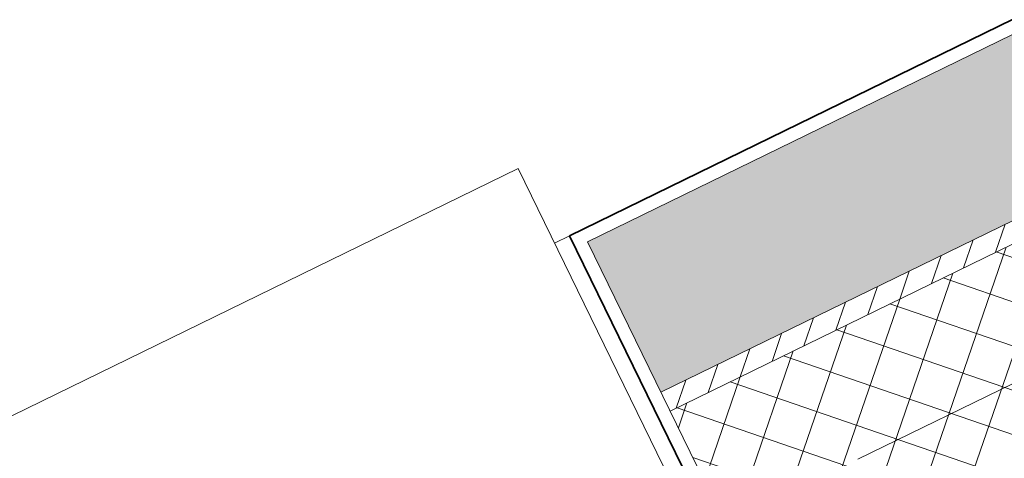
# Model space of a CAD drawing. Extents: x 6414462 to 20492237, y 5756825 to 17376351.
# Tile 65 of 127: x 6497760.464 to 6497761.053, y 5809741.62 to 5809741.882. Entities that reach past the tile are written whole.
import ezdxf

# ---------------------------------------------------------------- set-up
doc = ezdxf.new("R2010")
doc.units = 0
doc.linetypes.add('Linia siatki', pattern=[2.2224999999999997, 1.27, -0.3174999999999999, 0.3174999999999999, -0.3174999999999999])
for name, color, linetype, lineweight in [('A-GLAZ', 7, 'Continuous', 5), ('A-WALL', 7, 'Continuous', 35), ('A-WALL-PATT', 7, 'Continuous', 35), ('S-GRID', 7, 'Continuous', 5)]:
    doc.layers.add(name, color=color, linetype=linetype, lineweight=lineweight)

# ---------------------------------------------------------------- blocks, each defined once
blk = doc.blocks.new('Windows_S9000-Double-Vent-Window-with-Sashbars - O3 Windows_S9000-Double-Vent-Window-with-Sashbars 2-9090698-__-00_00 Przyziemie PB')
at = {"layer": 'A-GLAZ'}
for p, q in [((-68.99999999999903, -23.35000000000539), (-68.99999999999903, -1.950000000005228)), ((69.00000000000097, -23.35000000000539), (-68.99999999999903, -23.35000000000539))]:
    blk.add_line(p, q, dxfattribs=at)

msp = doc.modelspace()

# ---------------------------------------------------------------- hatches: boundary and pattern name
at = {"layer": 'A-WALL-PATT', "lineweight": 5}
h = msp.add_hatch(dxfattribs=at)
h.set_pattern_fill('FP_7', color=256, scale=0.01, angle=26.03236155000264, style=0, pattern_type=2)
h.set_pattern_definition([(26.03236155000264, (6497475.582077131, 5808865.1573733), (0.01535980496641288, 0.02280471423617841), [0.01587, -0.03175]), (146.0323615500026, (6497475.582077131, 5808865.1573733), (-0.02742936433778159, 0.001899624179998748), [0.01586999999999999, -0.03174999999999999]), (86.03236155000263, (6497475.582077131, 5808865.1573733), (-0.0120695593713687, 0.02470433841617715), [0, -0.03175, 0.01587, 0])])
h.paths.add_polyline_path([(6497756.43652991, 5809739.504544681), (6497756.392642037, 5809739.594399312), (6497755.004387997, 5809738.916331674), (6497755.048275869, 5809738.826477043), (6497756.403179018, 5809739.488255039)])
h.paths.add_polyline_path([(6497758.194086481, 5809740.362991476), (6497759.575152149, 5809741.037548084), (6497759.531264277, 5809741.127402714), (6497758.150198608, 5809740.452846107), (6497758.16537297, 5809740.421778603)])
h.paths.add_polyline_path([(6497752.358926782, 5809737.512913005), (6497753.775934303, 5809738.205024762), (6497753.732046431, 5809738.294879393), (6497752.315038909, 5809737.602767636), (6497752.358150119, 5809737.51450312)])
h.paths.add_polyline_path([(6497762.25326941, 5809742.345626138), (6497762.354355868, 5809742.394999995), (6497762.310351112, 5809742.484797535), (6497760.803605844, 5809741.748854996), (6497760.847493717, 5809741.659000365), (6497762.118487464, 5809742.279794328)])
h = msp.add_hatch(dxfattribs=at)
h.set_pattern_fill('FP_8', color=256, scale=0.01, angle=26.03236155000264, style=0, pattern_type=2)
h.set_pattern_definition([(71.03236155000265, (6497475.582077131, 5808865.1573733), (-0.01418553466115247, 0.004875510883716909), [])])
h.paths.add_polyline_path([(6497752.576413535, 5809737.605229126), (6497753.781420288, 5809738.193792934), (6497753.775934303, 5809738.205024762), (6497752.370158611, 5809737.518398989), (6497752.375644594, 5809737.507167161), (6497752.566585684, 5809737.60042889)])
h.paths.add_polyline_path([(6497755.053761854, 5809738.815245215), (6497756.442015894, 5809739.493312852), (6497756.43652991, 5809739.504544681), (6497755.048275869, 5809738.826477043)])
h.paths.add_polyline_path([(6497761.870493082, 5809742.144754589), (6497762.269987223, 5809742.339880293), (6497762.264501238, 5809742.351112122), (6497760.847493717, 5809741.659000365), (6497760.852979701, 5809741.647768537), (6497761.443727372, 5809741.936308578)])
h.paths.add_polyline_path([(6497758.199572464, 5809740.351759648), (6497759.580638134, 5809741.026316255), (6497759.575152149, 5809741.037548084), (6497758.194086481, 5809740.362991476)])
h = msp.add_hatch(dxfattribs=at)
h.set_pattern_fill('FP_9', color=256, scale=0.01, angle=26.03236155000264, style=0, pattern_type=2)
h.set_pattern_definition([(71.03236155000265, (6497475.582077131, 5808865.1573733), (-0.02364255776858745, 0.008125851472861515), []), (161.0323615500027, (6497475.582077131, 5808865.1573733), (-0.008125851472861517, -0.02364255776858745), [])])
h.paths.add_polyline_path([(6497752.587490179, 5809737.443703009), (6497753.854440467, 5809738.062522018), (6497753.816477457, 5809738.140246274), (6497753.809289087, 5809738.136735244), (6497753.781420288, 5809738.193792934), (6497752.51042654, 5809737.572998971), (6497752.576258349, 5809737.438217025), (6497752.58087765, 5809737.440473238)])
h.paths.add_polyline_path([(6497755.112405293, 5809738.676952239), (6497756.515036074, 5809739.362041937), (6497756.477073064, 5809739.439766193), (6497756.469884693, 5809739.436255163), (6497756.442015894, 5809739.493312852), (6497755.053761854, 5809738.815245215), (6497755.081630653, 5809738.758187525), (6497755.074586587, 5809738.754381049), (6497755.099570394, 5809738.703230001)])
h.paths.add_polyline_path([(6497762.189805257, 5809742.133780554), (6497762.324587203, 5809742.199612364), (6497762.258755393, 5809742.33439431), (6497760.852979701, 5809741.647768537), (6497760.8808485, 5809741.590710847), (6497760.873660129, 5809741.587199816), (6497760.911623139, 5809741.509475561), (6497761.936324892, 5809742.009972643)])
h.paths.add_polyline_path([(6497758.948964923, 5809740.550850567), (6497759.653658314, 5809740.89504534), (6497759.615695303, 5809740.972769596), (6497759.608506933, 5809740.969258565), (6497759.580638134, 5809741.026316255), (6497758.199572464, 5809740.351759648), (6497758.227441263, 5809740.294701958), (6497758.220252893, 5809740.291190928), (6497758.258215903, 5809740.213466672), (6497758.522199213, 5809740.342404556)])

# ---------------------------------------------------------------- linework, layer by layer
at = {"layer": 'A-WALL'}
for p, q in [((6497762.314145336, 5809742.495554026, 0.09999999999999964), (6497760.792906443, 5809741.752532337, 0.09999999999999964)), ((6497760.792906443, 5809741.752532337, 0.09999999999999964), (6497760.954413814, 5809741.421867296, 0.09999999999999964))]:
    msp.add_line(p, q, dxfattribs=at)
at = {"layer": 'A-WALL', "lineweight": 5}
for p, q in [((6497762.310467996, 5809742.484854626, 0.09999999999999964), (6497760.803605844, 5809741.748854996, 0.09999999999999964)), ((6497762.264501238, 5809742.351112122, 0.09999999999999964), (6497760.847493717, 5809741.659000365, 0.09999999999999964)), ((6497762.258755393, 5809742.33439431, 0.09999999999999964), (6497760.852979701, 5809741.647768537, 0.09999999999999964)), ((6497760.78392098, 5809741.748143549, 0.09999999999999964), (6497760.792906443, 5809741.752532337, 0.09999999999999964)), ((6497760.803605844, 5809741.748854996, 0.09999999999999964), (6497760.8808485, 5809741.590710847, 0.09999999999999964))]:
    msp.add_line(p, q, dxfattribs=at)
at = {"layer": 'S-GRID', "linetype": 'Linia siatki'}
msp.add_line((6497750.980018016, 5809736.742030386, 0.09999999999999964), (6497763.63232776, 5809742.921822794, 0.09999999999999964), dxfattribs=at)

# ---------------------------------------------------------------- block references
at = {"layer": 'A-GLAZ', "xscale": 0.01, "yscale": 0.01, "zscale": 0.01, "rotation": 206.0323615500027}
msp.add_blockref('Windows_S9000-Double-Vent-Window-with-Sashbars - O3 Windows_S9000-Double-Vent-Window-with-Sashbars 2-9090698-__-00_00 Przyziemie PB', (6497760.244677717, 5809741.279984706, 0.09999999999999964), dxfattribs=at)

doc.saveas('drawing.dxf')
